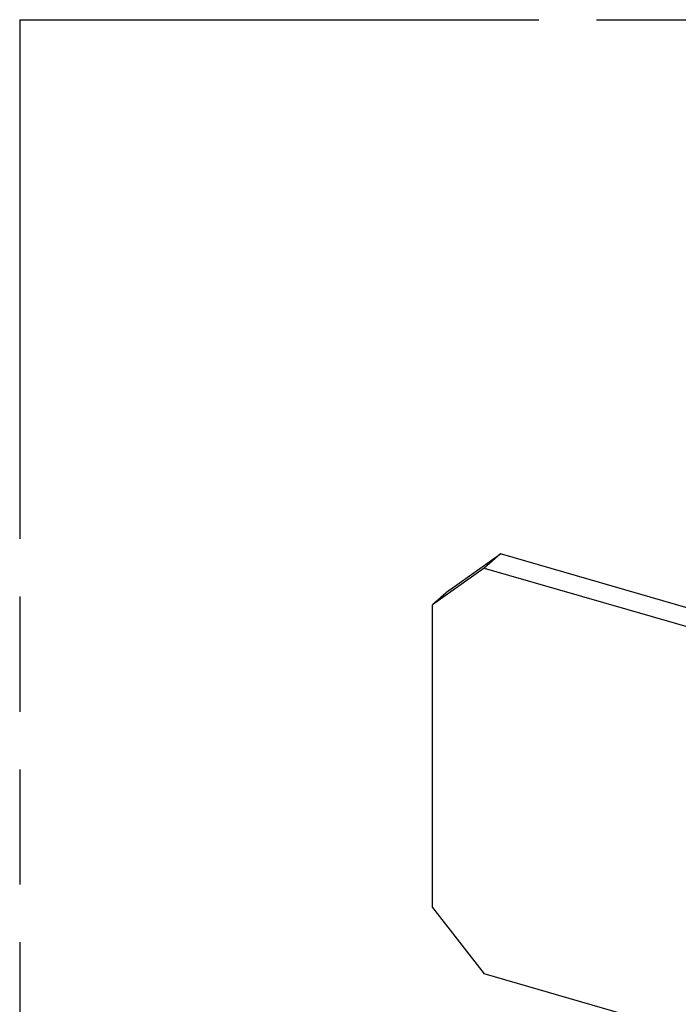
# Model space of a CAD drawing. Header units: millimetres. Extents: x 0 to 210, y 0 to 297.
# Tile 20 of 34: x 50 to 61, y 241 to 258. Entities that reach past the tile are written whole.
import ezdxf

# ---------------------------------------------------------------- set-up
doc = ezdxf.new("R2010")
doc.units = ezdxf.units.MM
doc.header["$LTSCALE"] = 19.36
doc.linetypes.add('PHANTOM', pattern=[0.8, 0.45, -0.05, 0.1, -0.05, 0.1, -0.05])
doc.layers.get('0').update_dxf_attribs({"linetype": 'CONTINUOUS'})
doc.layers.add('DEFAULT_3', color=7, linetype='PHANTOM')

msp = doc.modelspace()

# ---------------------------------------------------------------- linework, layer by layer
at = {"color": 7, "linetype": 'Continuous'}
for p, q in [((57.3342, 248.096), (58.20014, 248.71197)), ((58.20014, 248.71197), (57.92516, 248.47383)), ((137.00057, 225.96424), (58.20014, 248.71197)), ((57.92516, 248.47383), (57.05923, 247.85787)), ((57.92516, 248.47383), (136.7256, 225.72611)), ((57.3342, 248.096), (57.05923, 247.85787)), ((57.05923, 242.7777), (57.05923, 247.85787)), ((57.05923, 242.7777), (57.92516, 241.66178)), ((67.74041, 238.82837), (57.92516, 241.66178))]:
    msp.add_line(p, q, dxfattribs=at)
at = {"layer": 'DEFAULT_3', "color": 91, "linetype": 'PHANTOM', "true_color": 0x80ff80}
for q in [(50.12864, 207.68), (150.12864, 257.68)]:
    msp.add_line((50.12864, 257.68), q, dxfattribs=at)

doc.saveas('drawing.dxf')
